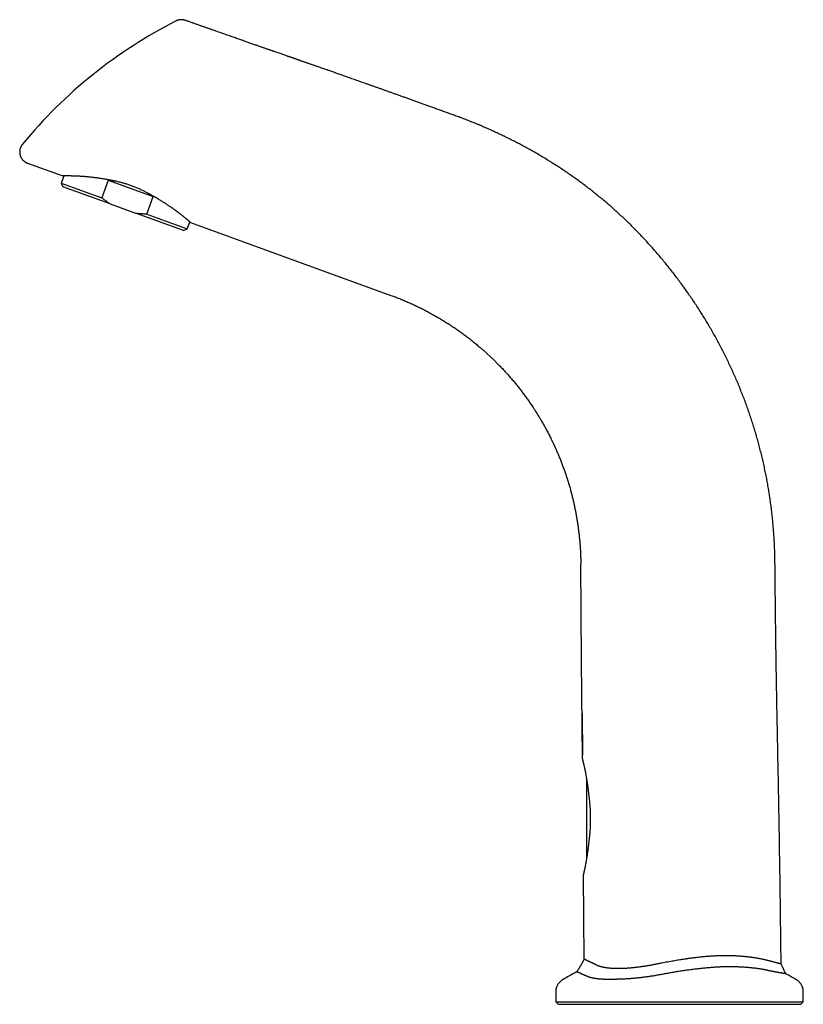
# Model space of a CAD drawing. Header units: millimetres. Extents: x 8 to 822, y 12 to 761.
# Tile 3 of 27: x 27 to 190, y 538 to 743. Entities that reach past the tile are written whole.
import ezdxf

# ---------------------------------------------------------------- set-up
doc = ezdxf.new("R2010")
doc.units = ezdxf.units.MM

msp = doc.modelspace()

# ---------------------------------------------------------------- linework, layer by layer
at = {"color": 7, "linetype": 'Continuous', "lineweight": 30}
for p, q in [((61.86, 742.89), (61.86, 742.89)), ((61.86, 742.89), (61.86, 742.89)), ((29.02, 713.16), (36.33, 710.5)), ((36.53, 710.47), (36.01, 709.04)), ((36.33, 710.5), (36.53, 710.47)), ((45.78, 709.64), (44.45, 705.97)), ((45.78, 709.64), (55.13, 706.23)), ((36.01, 709.04), (36.37, 708.27)), ((36.01, 709.04), (44.45, 705.97)), ((46.2, 704.7), (36.37, 708.27)), ((53.8, 702.57), (55.13, 706.23)), ((46.2, 704.7), (51.64, 702.72)), ((61.46, 699.14), (51.64, 702.72)), ((53.8, 702.57), (62.23, 699.5)), ((61.46, 699.14), (62.23, 699.5)), ((62.23, 699.5), (62.75, 700.92)), ((62.75, 700.92), (62.92, 700.82)), ((62.92, 700.82), (104.61, 685.65)), ((134.16, 662.32), (134.34, 662.06)), ((134.79, 661.35), (134.97, 661.07)), ((138.11, 655.39), (138.24, 655.12)), ((144.36, 598.62), (144.44, 589.97)), ((144.44, 589.33), (144.44, 589.33)), ((145.34, 568.67), (145.34, 585.06)), ((146.14, 574.92), (146.14, 578.5)), ((138.88, 538.58), (139.38, 538.08)), ((138.88, 538.58), (190.38, 538.58)), ((139.38, 538.08), (189.88, 538.08)), ((189.88, 538.08), (190.38, 538.58))]:
    msp.add_line(p, q, dxfattribs=at)
at = {"color": 7, "linetype": 'Continuous', "lineweight": 30, "flags": 128}
for points in [[(144.44, 589.33), (144.27, 609.56), (144.09, 629.79)], [(144.81, 547.49), (144.73, 556.22), (144.66, 564.95)]]:
    msp.add_lwpolyline(points, dxfattribs=at)
at = {"color": 7, "linetype": 'Continuous', "lineweight": 30}
for centre, radius, start, end in [((105.23, 653.64), 100, 116.9586, 140.6078), ((145.94, 568.67), 0.6, 180, 196.6723)]:
    msp.add_arc(centre, radius, start, end, dxfattribs=at)
for start_param, end_param in [(1.819471, 1.935516), (1.206076, 1.294795)]:
    msp.add_ellipse((47.87, 700.85), major_axis=(13.11, -4.77), ratio=0.578947, start_param=start_param, end_param=end_param, dxfattribs=at)
for points, knots in [([(61.86, 742.89), (61.81, 742.91), (61.72, 742.94), (61.59, 742.97), (61.46, 743), (61.35, 743.02), (61.26, 743.03), (61.18, 743.03), (61.11, 743.04), (61.06, 743.04), (61.01, 743.04), (60.95, 743.04), (60.89, 743.03), (60.81, 743.03), (60.72, 743.02), (60.63, 743.01), (60.52, 742.99), (60.41, 742.96), (60.29, 742.93), (60.16, 742.89), (60.02, 742.83), (59.94, 742.79), (59.89, 742.77)], [0, 0, 0, 0, 0.07329, 0.14118, 0.203413, 0.259791, 0.310171, 0.345482, 0.376992, 0.40468, 0.428573, 0.453272, 0.486099, 0.523976, 0.566872, 0.614739, 0.667507, 0.725072, 0.787301, 0.854017, 0.925005, 1, 1, 1, 1]), ([(118.2, 722.97), (117.89, 723.08), (117.29, 723.3), (116.38, 723.63), (115.49, 723.96), (114.61, 724.27), (113.75, 724.59), (112.91, 724.89), (112.1, 725.18), (111.32, 725.46), (110.55, 725.74), (109.79, 726.01), (109.04, 726.28), (108.3, 726.55), (107.57, 726.81), (106.86, 727.07), (106.15, 727.32), (105.47, 727.56), (104.79, 727.81), (104.13, 728.04), (103.48, 728.27), (102.84, 728.5), (102.21, 728.73), (101.58, 728.95), (100.96, 729.17), (100.36, 729.38), (99.77, 729.59), (99.19, 729.8), (98.63, 729.99), (98.08, 730.19), (97.54, 730.38), (97, 730.57), (96.47, 730.76), (95.96, 730.94), (95.45, 731.12), (94.96, 731.29), (94.47, 731.46), (94.01, 731.62), (93.56, 731.78), (93.14, 731.93), (92.72, 732.08), (92.32, 732.22), (91.92, 732.36), (91.51, 732.5), (91.09, 732.65), (90.67, 732.8), (90.25, 732.94), (89.87, 733.07), (89.51, 733.2), (89.17, 733.32), (88.85, 733.43), (88.54, 733.54), (88.24, 733.64), (87.95, 733.74), (87.67, 733.84), (87.41, 733.93), (87.16, 734.02), (86.93, 734.1), (86.71, 734.18), (86.49, 734.25), (86.29, 734.32), (86.09, 734.39), (85.89, 734.46), (85.68, 734.53), (85.5, 734.6), (85.33, 734.65), (85.18, 734.71), (85.05, 734.75), (84.93, 734.79), (84.82, 734.83), (84.73, 734.87), (84.63, 734.9), (84.53, 734.93), (84.41, 734.98), (84.25, 735.03), (84.06, 735.1), (83.86, 735.17), (83.66, 735.24), (83.46, 735.3), (83.27, 735.37), (83.08, 735.44), (82.82, 735.53), (82.51, 735.64), (82.14, 735.77), (81.75, 735.9), (81.34, 736.05), (80.9, 736.2), (80.54, 736.33), (80.26, 736.42), (80.06, 736.49), (79.86, 736.56), (79.65, 736.64), (79.42, 736.72), (79.18, 736.8), (78.93, 736.89), (78.66, 736.98), (78.39, 737.08), (78.1, 737.18), (77.79, 737.28), (77.47, 737.4), (77.13, 737.52), (76.78, 737.64), (76.41, 737.77), (76.03, 737.9), (75.65, 738.04), (75.26, 738.17), (74.86, 738.31), (74.46, 738.45), (74.04, 738.6), (73.61, 738.75), (73.17, 738.9), (72.72, 739.06), (72.26, 739.23), (71.79, 739.39), (71.3, 739.56), (70.81, 739.73), (70.31, 739.91), (69.8, 740.09), (69.28, 740.27), (68.74, 740.46), (68.19, 740.66), (67.62, 740.86), (67.05, 741.06), (66.46, 741.27), (65.87, 741.47), (65.27, 741.69), (64.66, 741.9), (64.04, 742.12), (63.4, 742.35), (62.74, 742.58), (62.23, 742.76), (61.93, 742.87), (61.86, 742.89)], [0, 0, 0, 0, 0.016307, 0.032391, 0.04825, 0.063886, 0.079297, 0.094484, 0.108598, 0.122513, 0.136229, 0.149745, 0.163062, 0.17618, 0.189098, 0.201817, 0.214337, 0.226657, 0.238564, 0.250278, 0.2618, 0.273129, 0.284467, 0.295605, 0.306544, 0.317283, 0.327824, 0.337981, 0.347947, 0.35772, 0.367301, 0.376879, 0.386256, 0.395433, 0.40441, 0.413187, 0.421764, 0.43014, 0.43787, 0.445422, 0.452795, 0.459989, 0.467004, 0.473841, 0.481668, 0.489247, 0.496578, 0.503661, 0.509774, 0.51569, 0.521408, 0.526928, 0.532249, 0.537373, 0.542299, 0.547026, 0.551336, 0.555466, 0.559418, 0.563191, 0.566785, 0.570201, 0.573997, 0.577544, 0.580844, 0.583895, 0.586409, 0.588725, 0.590843, 0.592764, 0.594486, 0.596114, 0.597834, 0.599653, 0.602759, 0.606114, 0.609718, 0.61357, 0.616772, 0.620128, 0.623621, 0.627177, 0.633656, 0.640303, 0.647117, 0.654098, 0.662115, 0.670342, 0.673631, 0.677022, 0.680609, 0.684392, 0.688455, 0.692722, 0.697194, 0.70187, 0.706751, 0.711835, 0.717125, 0.722945, 0.728994, 0.735273, 0.74178, 0.748516, 0.755481, 0.762258, 0.769238, 0.776422, 0.78381, 0.791401, 0.799195, 0.807193, 0.815394, 0.823799, 0.832408, 0.84106, 0.849909, 0.858955, 0.868196, 0.877807, 0.887622, 0.89764, 0.907861, 0.918285, 0.928722, 0.939354, 0.950183, 0.961208, 0.972659, 0.984315, 0.996175, 1, 1, 1, 1]), ([(155.35, 699.43), (155.08, 699.7), (154.54, 700.24), (153.71, 701.05), (152.88, 701.85), (152.03, 702.63), (151.18, 703.41), (150.33, 704.16), (149.48, 704.89), (148.65, 705.6), (147.81, 706.29), (146.95, 706.98), (146.09, 707.66), (145.22, 708.33), (144.35, 708.99), (143.46, 709.63), (142.57, 710.27), (141.68, 710.9), (140.78, 711.51), (139.89, 712.11), (138.99, 712.7), (138.05, 713.29), (137.09, 713.89), (136.09, 714.49), (135.09, 715.09), (134.08, 715.66), (133.07, 716.23), (132.07, 716.77), (131.08, 717.3), (130.11, 717.8), (129.13, 718.29), (128.15, 718.77), (127.16, 719.24), (126.17, 719.7), (125.18, 720.15), (124.18, 720.59), (123.18, 721.02), (122.18, 721.43), (121.18, 721.84), (120.19, 722.23), (119.2, 722.61), (118.53, 722.85), (118.2, 722.97)], [0, 0, 0, 0, 0.025978, 0.051984, 0.078017, 0.104074, 0.130155, 0.156258, 0.180889, 0.205537, 0.230201, 0.254881, 0.279575, 0.304281, 0.328999, 0.353727, 0.37846, 0.403198, 0.427496, 0.451796, 0.476096, 0.500394, 0.526631, 0.552862, 0.579086, 0.605302, 0.631507, 0.6577, 0.682384, 0.707059, 0.731722, 0.756372, 0.781007, 0.805625, 0.830224, 0.854803, 0.879359, 0.903892, 0.92796, 0.952003, 0.976016, 1, 1, 1, 1]), ([(27.94, 717.1), (27.91, 717.06), (27.85, 716.98), (27.77, 716.86), (27.69, 716.73), (27.62, 716.59), (27.55, 716.44), (27.5, 716.29), (27.45, 716.13), (27.41, 715.97), (27.39, 715.8), (27.38, 715.62), (27.37, 715.44), (27.39, 715.26), (27.41, 715.08), (27.45, 714.9), (27.5, 714.73), (27.56, 714.56), (27.64, 714.39), (27.72, 714.24), (27.82, 714.09), (27.92, 713.95), (28.04, 713.82), (28.16, 713.69), (28.29, 713.58), (28.42, 713.47), (28.57, 713.38), (28.72, 713.29), (28.87, 713.22), (28.97, 713.18), (29.02, 713.16)], [0, 0, 0, 0, 0.030471, 0.061819, 0.094023, 0.127055, 0.160881, 0.194831, 0.229454, 0.264692, 0.300479, 0.337488, 0.374911, 0.412656, 0.450631, 0.488735, 0.526869, 0.564933, 0.602825, 0.64045, 0.677714, 0.714529, 0.750815, 0.786499, 0.821513, 0.859187, 0.895919, 0.931656, 0.96636, 1, 1, 1, 1]), ([(43.15, 710.12), (43.03, 710.14), (42.79, 710.17), (42.42, 710.21), (42.07, 710.26), (41.76, 710.29), (41.48, 710.31), (41.24, 710.34), (41.01, 710.36), (40.78, 710.37), (40.55, 710.39), (40.32, 710.41), (40.1, 710.42), (39.87, 710.43), (39.64, 710.45), (39.39, 710.46), (39.13, 710.47), (38.87, 710.48), (38.62, 710.49), (38.41, 710.49), (38.22, 710.5), (38.07, 710.5), (37.92, 710.5), (37.77, 710.51), (37.63, 710.51), (37.5, 710.51), (37.37, 710.51), (37.24, 710.51), (37.12, 710.51), (37, 710.51), (36.91, 710.51), (36.84, 710.51), (36.77, 710.51), (36.7, 710.51), (36.64, 710.5), (36.58, 710.5), (36.52, 710.5), (36.47, 710.5), (36.43, 710.5), (36.4, 710.5), (36.37, 710.5), (36.35, 710.5), (36.33, 710.5), (36.33, 710.5), (36.33, 710.5)], [0, 0, 0, 0, 0.0306722, 0.061343, 0.0920954, 0.1228472, 0.1447048, 0.1665625, 0.1884632, 0.2103639, 0.2326982, 0.2550324, 0.2774087, 0.299785, 0.3261598, 0.3525527, 0.3832333, 0.4139143, 0.4447098, 0.475505, 0.4974054, 0.5193058, 0.5412494, 0.563193, 0.5856551, 0.6081171, 0.6306284, 0.6531398, 0.6797239, 0.7063258, 0.7244299, 0.7425338, 0.7606683, 0.7788028, 0.8001356, 0.8214713, 0.8428042, 0.8642394, 0.8856773, 0.9071125, 0.9303053, 0.9534982, 0.9767491, 1, 1, 1, 1]), ([(57.32, 705), (57.23, 705.06), (57.04, 705.18), (56.74, 705.37), (56.42, 705.56), (56.08, 705.77), (55.75, 705.96), (55.44, 706.15), (55.14, 706.32), (54.83, 706.49), (54.52, 706.67), (54.2, 706.84), (53.88, 707.01), (53.57, 707.17), (53.27, 707.32), (52.94, 707.48), (52.6, 707.64), (52.24, 707.81), (51.87, 707.97), (51.51, 708.12), (51.15, 708.26), (50.79, 708.4), (50.43, 708.53), (50.06, 708.66), (49.69, 708.78), (49.33, 708.89), (48.99, 708.99), (48.63, 709.09), (48.24, 709.2), (47.83, 709.3), (47.43, 709.39), (47.05, 709.48), (46.68, 709.56), (46.31, 709.63), (45.93, 709.7), (45.54, 709.77), (45.13, 709.83), (44.73, 709.9), (44.33, 709.96), (43.98, 710.01), (43.67, 710.05), (43.41, 710.09), (43.24, 710.11), (43.15, 710.12)], [0, 0, 0, 0, 0.023935, 0.047871, 0.075327, 0.102791, 0.130249, 0.153381, 0.176517, 0.199649, 0.223365, 0.247084, 0.270799, 0.292646, 0.314497, 0.336344, 0.361354, 0.386376, 0.411399, 0.436408, 0.460221, 0.484038, 0.507851, 0.532327, 0.556809, 0.581285, 0.603021, 0.624756, 0.651705, 0.67866, 0.705609, 0.730147, 0.754695, 0.779244, 0.803783, 0.831358, 0.85894, 0.886516, 0.914826, 0.943135, 0.96209, 0.981047, 1, 1, 1, 1]), ([(46.2, 704.7), (46.12, 704.75), (45.97, 704.84), (45.74, 704.99), (45.52, 705.15), (45.3, 705.31), (45.08, 705.47), (44.87, 705.63), (44.65, 705.8), (44.51, 705.92), (44.45, 705.97)], [0, 0, 0, 0, 0.124657, 0.249314, 0.374119, 0.498924, 0.624134, 0.749344, 0.874672, 1, 1, 1, 1]), ([(62.92, 700.82), (62.92, 700.82), (62.92, 700.83), (62.91, 700.83), (62.9, 700.84), (62.89, 700.85), (62.86, 700.87), (62.83, 700.9), (62.8, 700.93), (62.76, 700.96), (62.72, 701), (62.67, 701.03), (62.62, 701.07), (62.56, 701.13), (62.49, 701.19), (62.39, 701.27), (62.29, 701.36), (62.19, 701.45), (62.09, 701.53), (62.01, 701.6), (61.91, 701.68), (61.82, 701.76), (61.71, 701.84), (61.61, 701.93), (61.49, 702.02), (61.37, 702.12), (61.23, 702.23), (61.08, 702.34), (60.93, 702.46), (60.78, 702.58), (60.64, 702.69), (60.49, 702.8), (60.34, 702.91), (60.2, 703.02), (60.06, 703.12), (59.93, 703.22), (59.79, 703.32), (59.65, 703.43), (59.48, 703.54), (59.31, 703.67), (59.13, 703.8), (58.93, 703.94), (58.72, 704.08), (58.5, 704.23), (58.28, 704.38), (58.08, 704.52), (57.88, 704.64), (57.7, 704.76), (57.51, 704.88), (57.38, 704.96), (57.32, 705)], [0, 0, 0, 0, 0.018794, 0.037588, 0.056413, 0.075239, 0.097969, 0.120699, 0.143483, 0.166267, 0.185369, 0.204471, 0.223607, 0.242742, 0.270298, 0.297854, 0.325509, 0.353163, 0.372806, 0.392448, 0.412125, 0.431802, 0.451892, 0.471981, 0.492106, 0.512232, 0.535962, 0.559704, 0.582893, 0.606092, 0.626005, 0.645918, 0.66587, 0.685821, 0.702552, 0.719284, 0.736033, 0.752781, 0.773262, 0.793743, 0.814256, 0.834769, 0.858949, 0.883144, 0.905014, 0.926896, 0.945164, 0.963432, 0.981716, 1, 1, 1, 1]), ([(53.8, 702.57), (53.63, 702.57), (53.3, 702.58), (52.88, 702.6), (52.55, 702.62), (52.3, 702.64), (52.05, 702.67), (51.83, 702.69), (51.69, 702.71), (51.64, 702.72)], [0, 0, 0, 0, 0.229969, 0.460111, 0.575475, 0.690839, 0.806315, 0.92179, 1, 1, 1, 1]), ([(184.49, 630), (184.48, 630.4), (184.47, 631.19), (184.44, 632.38), (184.39, 633.56), (184.33, 634.75), (184.26, 635.94), (184.17, 637.12), (184.07, 638.29), (183.95, 639.46), (183.82, 640.64), (183.67, 641.83), (183.51, 643.03), (183.33, 644.23), (183.14, 645.43), (182.93, 646.62), (182.71, 647.82), (182.47, 649.01), (182.21, 650.2), (181.94, 651.39), (181.66, 652.57), (181.36, 653.75), (181.05, 654.93), (180.73, 656.09), (180.39, 657.24), (180.04, 658.39), (179.67, 659.54), (179.29, 660.7), (178.89, 661.86), (178.48, 663.02), (178.05, 664.17), (177.6, 665.31), (177.15, 666.45), (176.68, 667.58), (176.19, 668.71), (175.7, 669.83), (175.18, 670.94), (174.66, 672.05), (174.13, 673.14), (173.58, 674.22), (173.03, 675.28), (172.46, 676.34), (171.88, 677.4), (171.28, 678.46), (170.66, 679.51), (170.04, 680.56), (169.4, 681.6), (168.75, 682.63), (168.08, 683.65), (167.41, 684.66), (166.73, 685.66), (166.03, 686.65), (165.33, 687.63), (164.62, 688.61), (163.9, 689.56), (163.17, 690.51), (162.44, 691.43), (161.7, 692.35), (160.94, 693.26), (160.18, 694.17), (159.39, 695.07), (158.6, 695.97), (157.8, 696.85), (156.99, 697.72), (156.18, 698.58), (155.63, 699.14), (155.35, 699.43)], [0, 0, 0, 0, 0.015344, 0.030721, 0.046129, 0.061568, 0.077037, 0.092258, 0.107507, 0.122781, 0.138081, 0.153718, 0.16938, 0.185065, 0.200773, 0.216502, 0.232252, 0.248022, 0.263776, 0.279548, 0.295336, 0.311139, 0.326957, 0.342505, 0.358063, 0.373628, 0.389201, 0.405097, 0.420998, 0.436903, 0.452811, 0.46872, 0.48463, 0.500538, 0.51641, 0.532279, 0.548143, 0.564003, 0.579855, 0.595417, 0.61097, 0.626514, 0.642047, 0.657885, 0.67371, 0.689523, 0.705323, 0.721109, 0.736879, 0.752632, 0.768333, 0.784015, 0.799677, 0.815316, 0.830933, 0.846247, 0.861537, 0.876801, 0.892038, 0.907558, 0.923047, 0.938505, 0.95393, 0.969322, 0.984679, 1, 1, 1, 1]), ([(104.61, 685.65), (104.9, 685.54), (105.49, 685.33), (106.35, 684.99), (107.22, 684.64), (108.07, 684.27), (108.92, 683.89), (109.76, 683.5), (110.59, 683.1), (111.41, 682.69), (112.23, 682.26), (113.06, 681.82), (113.88, 681.36), (114.69, 680.88), (115.5, 680.4), (116.29, 679.9), (117.09, 679.39), (117.87, 678.86), (118.64, 678.33), (119.41, 677.78), (120.16, 677.22), (120.91, 676.65), (121.65, 676.06), (122.38, 675.47), (123.04, 674.91), (123.64, 674.39), (124.18, 673.92), (124.71, 673.43), (125.15, 673.02), (125.51, 672.68), (125.78, 672.42), (126.05, 672.16), (126.32, 671.89), (126.58, 671.63), (126.76, 671.45), (126.85, 671.36)], [0, 0, 0, 0, 0.034865, 0.069785, 0.104758, 0.139778, 0.174842, 0.209319, 0.24383, 0.278371, 0.312938, 0.348233, 0.383547, 0.418875, 0.454213, 0.489557, 0.524902, 0.560244, 0.595578, 0.630901, 0.666208, 0.701494, 0.736755, 0.771988, 0.807187, 0.834265, 0.861319, 0.888347, 0.915347, 0.929478, 0.9436, 0.957714, 0.971819, 0.985914, 1, 1, 1, 1]), ([(126.85, 671.36), (127.05, 671.15), (127.47, 670.73), (128.08, 670.08), (128.68, 669.42), (129.27, 668.75), (129.85, 668.08), (130.42, 667.4), (130.98, 666.71), (131.53, 666.02), (132.07, 665.31), (132.6, 664.58), (133.13, 663.84), (133.65, 663.09), (134, 662.58), (134.17, 662.31), (134.18, 662.3)], [0, 0, 0, 0, 0.075947, 0.152104, 0.228463, 0.305018, 0.381761, 0.457308, 0.53302, 0.608891, 0.684911, 0.762629, 0.840487, 0.918476, 0.996588, 1, 1, 1, 1]), ([(134.18, 662.3), (134.29, 662.13), (134.56, 661.72), (134.97, 661.07), (135.41, 660.36), (135.84, 659.64), (136.26, 658.92), (136.68, 658.17), (137.1, 657.38), (137.53, 656.56), (137.91, 655.81), (138.14, 655.32), (138.24, 655.11)], [0, 0, 0, 0, 0.076466, 0.177127, 0.277906, 0.378791, 0.479774, 0.580845, 0.692113, 0.803461, 0.914877, 1, 1, 1, 1]), ([(138.24, 655.12), (138.36, 654.86), (138.61, 654.34), (138.96, 653.56), (139.29, 652.78), (139.62, 652.01), (139.93, 651.22), (140.24, 650.43), (140.54, 649.62), (140.84, 648.78), (141.13, 647.9), (141.41, 647.03), (141.67, 646.15), (141.92, 645.27), (142.16, 644.38), (142.38, 643.52), (142.58, 642.68), (142.76, 641.86), (142.93, 641.04), (143.09, 640.22), (143.23, 639.4), (143.37, 638.58), (143.49, 637.75), (143.6, 636.93), (143.7, 636.11), (143.79, 635.29), (143.87, 634.47), (143.93, 633.68), (143.98, 632.92), (144.02, 632.2), (144.06, 631.41), (144.08, 630.71), (144.09, 630.24), (144.09, 630.08), (144.09, 630.04), (144.09, 630), (144.09, 629.95), (144.09, 629.91), (144.09, 629.87), (144.09, 629.83), (144.09, 629.81), (144.09, 629.79)], [0, 0, 0, 0, 0.03345, 0.065652, 0.097858, 0.130067, 0.162275, 0.194478, 0.226675, 0.261786, 0.29688, 0.331953, 0.367002, 0.402021, 0.437008, 0.471957, 0.503958, 0.535922, 0.567845, 0.599724, 0.631557, 0.66334, 0.69507, 0.726745, 0.758362, 0.789918, 0.821409, 0.852834, 0.880431, 0.907972, 0.935455, 0.971642, 0.987531, 0.98909, 0.990649, 0.992208, 0.993767, 0.995326, 0.996884, 0.998442, 1, 1, 1, 1]), ([(185.77, 546.51), (185.74, 548.95), (185.68, 554.01), (185.58, 561.67), (185.46, 569.51), (185.33, 577.35), (185.19, 585.19), (185.05, 592.18), (184.93, 598.31), (184.83, 603.59), (184.74, 608.87), (184.67, 614.16), (184.6, 619.44), (184.54, 624.72), (184.5, 628.24), (184.49, 630)], [0, 0, 0, 0, 0.087787, 0.18164, 0.275514, 0.369386, 0.463269, 0.557175, 0.620433, 0.68369, 0.746945, 0.810202, 0.873462, 0.936727, 1, 1, 1, 1]), ([(145.84, 581.3), (145.83, 581.4), (145.81, 581.6), (145.78, 581.88), (145.76, 582.14), (145.73, 582.39), (145.7, 582.64), (145.67, 582.87), (145.64, 583.08), (145.61, 583.28), (145.59, 583.48), (145.56, 583.7), (145.52, 583.92), (145.49, 584.16), (145.45, 584.39), (145.41, 584.63), (145.37, 584.88), (145.33, 585.16), (145.28, 585.44), (145.23, 585.73), (145.17, 586), (145.13, 586.25), (145.09, 586.46), (145.05, 586.65), (145.01, 586.83), (144.98, 587), (144.94, 587.17), (144.9, 587.34), (144.87, 587.51), (144.83, 587.68), (144.79, 587.85), (144.75, 588.03), (144.71, 588.2), (144.67, 588.37), (144.63, 588.52), (144.6, 588.65), (144.57, 588.77), (144.55, 588.87), (144.53, 588.95), (144.52, 589.02), (144.5, 589.08), (144.49, 589.13), (144.48, 589.18), (144.47, 589.22), (144.46, 589.25), (144.45, 589.28), (144.45, 589.3), (144.45, 589.32), (144.44, 589.33), (144.44, 589.33), (144.44, 589.33)], [0, 0, 0, 0, 0.0228663, 0.0457455, 0.0653824, 0.0850193, 0.1046896, 0.1243599, 0.1408699, 0.1573799, 0.1739104, 0.1904409, 0.2106887, 0.2309365, 0.2512235, 0.2715104, 0.2954428, 0.3193919, 0.3468451, 0.3742983, 0.4018585, 0.4294187, 0.4490362, 0.4686538, 0.4883136, 0.5079734, 0.5281434, 0.5483132, 0.5685341, 0.5887548, 0.6126723, 0.6366136, 0.6641776, 0.6917829, 0.716144, 0.7405049, 0.764997, 0.7894889, 0.8071762, 0.8248635, 0.8426041, 0.8603448, 0.8776991, 0.8950535, 0.9124586, 0.9298637, 0.9473718, 0.9648799, 0.98244, 1, 1, 1, 1]), ([(145.84, 572.1), (145.86, 572.2), (145.88, 572.41), (145.92, 572.72), (145.95, 573.04), (145.99, 573.36), (146.01, 573.69), (146.04, 574.03), (146.07, 574.38), (146.09, 574.72), (146.11, 575.07), (146.12, 575.42), (146.13, 575.77), (146.14, 576.11), (146.14, 576.46), (146.14, 576.81), (146.14, 577.16), (146.13, 577.51), (146.12, 577.87), (146.11, 578.23), (146.09, 578.58), (146.07, 578.92), (146.05, 579.24), (146.03, 579.54), (146, 579.84), (145.98, 580.13), (145.95, 580.43), (145.91, 580.73), (145.88, 581.02), (145.86, 581.21), (145.84, 581.3)], [0, 0, 0, 0, 0.036368, 0.072766, 0.109173, 0.145569, 0.181937, 0.219337, 0.25677, 0.294214, 0.331647, 0.369046, 0.405425, 0.441834, 0.478253, 0.514662, 0.551041, 0.588507, 0.626007, 0.663519, 0.70102, 0.738487, 0.770938, 0.803403, 0.835869, 0.86832, 0.901233, 0.93416, 0.967087, 1, 1, 1, 1]), ([(144.66, 564.95), (144.66, 564.95), (144.66, 564.95), (144.66, 564.95), (144.66, 564.97), (144.67, 564.99), (144.67, 565.01), (144.68, 565.04), (144.68, 565.07), (144.69, 565.11), (144.7, 565.16), (144.71, 565.21), (144.73, 565.26), (144.74, 565.32), (144.76, 565.39), (144.77, 565.47), (144.79, 565.54), (144.81, 565.64), (144.84, 565.77), (144.87, 565.93), (144.91, 566.11), (144.95, 566.29), (144.99, 566.49), (145.04, 566.7), (145.08, 566.92), (145.12, 567.12), (145.15, 567.29), (145.18, 567.42), (145.21, 567.56), (145.23, 567.7), (145.26, 567.85), (145.29, 568.04), (145.34, 568.3), (145.39, 568.61), (145.44, 568.94), (145.5, 569.28), (145.54, 569.61), (145.59, 569.92), (145.63, 570.21), (145.67, 570.51), (145.71, 570.82), (145.74, 571.13), (145.78, 571.45), (145.81, 571.77), (145.83, 571.99), (145.84, 572.1)], [0, 0, 0, 0, 0.016995, 0.03399, 0.051027, 0.068063, 0.085293, 0.102523, 0.119796, 0.137069, 0.154652, 0.172234, 0.189861, 0.207488, 0.225318, 0.243147, 0.261022, 0.278896, 0.307924, 0.336997, 0.366307, 0.395619, 0.425094, 0.45457, 0.484266, 0.513999, 0.530359, 0.54672, 0.563103, 0.579486, 0.595968, 0.61245, 0.645456, 0.678767, 0.712121, 0.745668, 0.779257, 0.806668, 0.834101, 0.861652, 0.889203, 0.916838, 0.944474, 0.972227, 1, 1, 1, 1]), ([(144.81, 547.49), (144.8, 547.47), (144.76, 547.41), (144.71, 547.31), (144.65, 547.2), (144.59, 547.1), (144.54, 547), (144.5, 546.92), (144.46, 546.86), (144.43, 546.81), (144.41, 546.78), (144.4, 546.75), (144.39, 546.74), (144.39, 546.73), (144.38, 546.72), (144.38, 546.71), (144.37, 546.7), (144.36, 546.68), (144.34, 546.65), (144.32, 546.61), (144.29, 546.56), (144.25, 546.5), (144.21, 546.42), (144.16, 546.33), (144.1, 546.23), (144.04, 546.12), (143.96, 545.99), (143.88, 545.85), (143.79, 545.7), (143.7, 545.54), (143.59, 545.37), (143.48, 545.18), (143.37, 545.01), (143.31, 544.9), (143.28, 544.85)], [0, 0, 0, 0, 0.022792, 0.06921, 0.11187, 0.149113, 0.182985, 0.213509, 0.240705, 0.255119, 0.268337, 0.278937, 0.282821, 0.285991, 0.288449, 0.290904, 0.29554, 0.303135, 0.313427, 0.326409, 0.34704, 0.372084, 0.401515, 0.4353, 0.473403, 0.515782, 0.562386, 0.615562, 0.673225, 0.735297, 0.801694, 0.872322, 0.945712, 1, 1, 1, 1]), ([(147.29, 546.3), (147.27, 546.31), (147.22, 546.33), (147.12, 546.37), (147.01, 546.43), (146.87, 546.49), (146.73, 546.55), (146.58, 546.62), (146.43, 546.69), (146.3, 546.75), (146.18, 546.81), (146.06, 546.87), (145.95, 546.92), (145.86, 546.96), (145.77, 547), (145.69, 547.05), (145.61, 547.08), (145.54, 547.12), (145.46, 547.16), (145.39, 547.19), (145.31, 547.23), (145.22, 547.28), (145.14, 547.32), (145.08, 547.35), (145.03, 547.38), (144.99, 547.4), (144.96, 547.42), (144.92, 547.43), (144.89, 547.45), (144.86, 547.46), (144.84, 547.48), (144.83, 547.48), (144.82, 547.49), (144.81, 547.49), (144.81, 547.49), (144.81, 547.49)], [0, 0, 0, 0, 0.014855, 0.029712, 0.059431, 0.089154, 0.118883, 0.156963, 0.195052, 0.227716, 0.26038, 0.293065, 0.32575, 0.35306, 0.38037, 0.407693, 0.435015, 0.462514, 0.490012, 0.517523, 0.545034, 0.594847, 0.64468, 0.672358, 0.700036, 0.72773, 0.755423, 0.788722, 0.82202, 0.855345, 0.888669, 0.916495, 0.94432, 0.97216, 1, 1, 1, 1]), ([(160.33, 546.6), (160.43, 546.62), (160.64, 546.66), (161.05, 546.74), (161.56, 546.84), (162.18, 546.95), (162.78, 547.06), (163.36, 547.16), (163.91, 547.26), (164.45, 547.34), (164.96, 547.43), (165.47, 547.5), (165.95, 547.57), (166.39, 547.64), (166.8, 547.69), (167.21, 547.75), (167.64, 547.8), (168.08, 547.85), (168.53, 547.91), (168.98, 547.96), (169.44, 548), (169.9, 548.05), (170.37, 548.09), (170.84, 548.12), (171.31, 548.15), (171.78, 548.18), (172.25, 548.21), (172.72, 548.23), (173.18, 548.24), (173.64, 548.25), (174.1, 548.26), (174.55, 548.26), (174.99, 548.25), (175.42, 548.24), (175.84, 548.23), (176.25, 548.21), (176.66, 548.19), (177.07, 548.16), (177.46, 548.13), (177.86, 548.1), (178.25, 548.06), (178.63, 548.02), (179.01, 547.98), (179.38, 547.93), (179.76, 547.88), (180.13, 547.83), (180.51, 547.77), (180.88, 547.7), (181.24, 547.64), (181.59, 547.57), (181.93, 547.5), (182.26, 547.43), (182.48, 547.38), (182.59, 547.35)], [0, 0, 0, 0, 0.012165, 0.024333, 0.048677, 0.073029, 0.09739, 0.120214, 0.143044, 0.16362, 0.184196, 0.204792, 0.225388, 0.242198, 0.259008, 0.27583, 0.292652, 0.311416, 0.33018, 0.348961, 0.367741, 0.387584, 0.407427, 0.42729, 0.447152, 0.467673, 0.488194, 0.508737, 0.529281, 0.549561, 0.569842, 0.590144, 0.610447, 0.629923, 0.6494, 0.668896, 0.688391, 0.707673, 0.726961, 0.746253, 0.765552, 0.784712, 0.803872, 0.823049, 0.842227, 0.862366, 0.882505, 0.902663, 0.922822, 0.942109, 0.961395, 0.980698, 1, 1, 1, 1]), ([(182.59, 547.35), (182.66, 547.33), (182.78, 547.3), (182.96, 547.25), (183.17, 547.2), (183.4, 547.14), (183.64, 547.07), (183.87, 547.01), (184.07, 546.96), (184.27, 546.91), (184.45, 546.86), (184.63, 546.81), (184.79, 546.77), (184.94, 546.73), (185.06, 546.7), (185.16, 546.67), (185.24, 546.65), (185.32, 546.63), (185.36, 546.62), (185.38, 546.61)], [0, 0, 0, 0, 0.048093, 0.09619, 0.144282, 0.216721, 0.289159, 0.355015, 0.420871, 0.486992, 0.553113, 0.620083, 0.687053, 0.754322, 0.821591, 0.866148, 0.910706, 0.955353, 1, 1, 1, 1]), ([(186.72, 544.44), (186.72, 544.44), (186.72, 544.44), (186.71, 544.44), (186.69, 544.45), (186.66, 544.45), (186.64, 544.45), (186.61, 544.46), (186.57, 544.46), (186.53, 544.47), (186.47, 544.48), (186.41, 544.49), (186.35, 544.5), (186.28, 544.51), (186.2, 544.52), (186.12, 544.53), (186.04, 544.55), (185.95, 544.56), (185.85, 544.58), (185.75, 544.6), (185.63, 544.62), (185.51, 544.64), (185.37, 544.66), (185.23, 544.69), (185.06, 544.72), (184.89, 544.75), (184.7, 544.78), (184.5, 544.82), (184.29, 544.86), (184.07, 544.9), (183.84, 544.95), (183.6, 545), (183.35, 545.05), (183.12, 545.1), (182.92, 545.15), (182.75, 545.19), (182.57, 545.23), (182.4, 545.27), (182.25, 545.3), (182.14, 545.32), (182.05, 545.33), (181.91, 545.36), (181.7, 545.39), (181.43, 545.43), (181.15, 545.47), (180.87, 545.51), (180.58, 545.55), (180.28, 545.59), (179.97, 545.62), (179.66, 545.65), (179.35, 545.68), (179.04, 545.71), (178.73, 545.73), (178.41, 545.76), (178.08, 545.78), (177.73, 545.8), (177.36, 545.82), (176.99, 545.84), (176.61, 545.85), (176.21, 545.86), (175.81, 545.87), (175.41, 545.88), (175, 545.88), (174.61, 545.88), (174.21, 545.87), (173.81, 545.86), (173.41, 545.85), (173.01, 545.84), (172.61, 545.82), (172.2, 545.79), (171.79, 545.77), (171.37, 545.74), (170.94, 545.7), (170.5, 545.67), (170.08, 545.63), (169.65, 545.58), (169.23, 545.54), (168.81, 545.49), (168.38, 545.44), (167.94, 545.39), (167.49, 545.33), (167.04, 545.28), (166.59, 545.22), (166.13, 545.15), (165.67, 545.09), (165.22, 545.02), (164.75, 544.95), (164.29, 544.88), (163.82, 544.81), (163.35, 544.73), (162.89, 544.65), (162.41, 544.57), (161.94, 544.48), (161.47, 544.4), (161.02, 544.31), (160.57, 544.23), (160.15, 544.15), (159.72, 544.07), (159.3, 544), (158.89, 543.94), (158.51, 543.88), (158.13, 543.82), (157.76, 543.77), (157.4, 543.72), (157.06, 543.67), (156.75, 543.64), (156.47, 543.6), (156.19, 543.57), (155.91, 543.54), (155.64, 543.51), (155.36, 543.49), (155.09, 543.46), (154.82, 543.44), (154.55, 543.42), (154.24, 543.4), (153.89, 543.38), (153.5, 543.35), (153.12, 543.33), (152.74, 543.32), (152.36, 543.3), (151.99, 543.29), (151.68, 543.28), (151.44, 543.27), (151.24, 543.27), (151.02, 543.26), (150.78, 543.26), (150.5, 543.26), (150.19, 543.26), (149.84, 543.26), (149.56, 543.26), (149.34, 543.26), (149.17, 543.27), (149, 543.27), (148.83, 543.28), (148.66, 543.29), (148.47, 543.3), (148.27, 543.31), (148.05, 543.33), (147.85, 543.34), (147.64, 543.37), (147.45, 543.39), (147.28, 543.41), (147.12, 543.44), (146.99, 543.46), (146.86, 543.48), (146.71, 543.51), (146.56, 543.54), (146.39, 543.58), (146.23, 543.62), (146.07, 543.66), (145.93, 543.71), (145.79, 543.75), (145.66, 543.8), (145.52, 543.86), (145.38, 543.92), (145.22, 543.99), (145.07, 544.05), (144.92, 544.11), (144.78, 544.17), (144.64, 544.23), (144.5, 544.29), (144.38, 544.34), (144.27, 544.4), (144.16, 544.45), (144.06, 544.49), (143.96, 544.54), (143.86, 544.59), (143.75, 544.64), (143.66, 544.68), (143.58, 544.71), (143.52, 544.73), (143.48, 544.75), (143.44, 544.77), (143.4, 544.79), (143.37, 544.8), (143.34, 544.82), (143.32, 544.83), (143.3, 544.84), (143.29, 544.85), (143.28, 544.85), (143.28, 544.85), (143.28, 544.85), (143.28, 544.85)], [0, 0, 0, 0, 0.003943, 0.009128, 0.014313, 0.018222, 0.022131, 0.026045, 0.029959, 0.034845, 0.039733, 0.044257, 0.048782, 0.053314, 0.057846, 0.062042, 0.066237, 0.07044, 0.074642, 0.079301, 0.08396, 0.088629, 0.093298, 0.098399, 0.103505, 0.108964, 0.114424, 0.119883, 0.125387, 0.130892, 0.136396, 0.142061, 0.147728, 0.153394, 0.156831, 0.160268, 0.163708, 0.167148, 0.170587, 0.172374, 0.174162, 0.175951, 0.181312, 0.186991, 0.19267, 0.198352, 0.204033, 0.210037, 0.216041, 0.222048, 0.228056, 0.233912, 0.239768, 0.245627, 0.251487, 0.258112, 0.264737, 0.271367, 0.277998, 0.28496, 0.291921, 0.298887, 0.305854, 0.312516, 0.319178, 0.325845, 0.332512, 0.339135, 0.345758, 0.352385, 0.359012, 0.365967, 0.372921, 0.37988, 0.38684, 0.393494, 0.400148, 0.406807, 0.413466, 0.42041, 0.427356, 0.434309, 0.441263, 0.448222, 0.455181, 0.462146, 0.469113, 0.476144, 0.483176, 0.490214, 0.497251, 0.504294, 0.511336, 0.518382, 0.52543, 0.531732, 0.538035, 0.544357, 0.550679, 0.556445, 0.562216, 0.567535, 0.572855, 0.57819, 0.583526, 0.587627, 0.591728, 0.595839, 0.599949, 0.604002, 0.608055, 0.612108, 0.616182, 0.620257, 0.624331, 0.630335, 0.636344, 0.642374, 0.648405, 0.654455, 0.660505, 0.666578, 0.669616, 0.672655, 0.676822, 0.68099, 0.685157, 0.691425, 0.697692, 0.703827, 0.706896, 0.709965, 0.713412, 0.716859, 0.720312, 0.723766, 0.728409, 0.733052, 0.737695, 0.742369, 0.747045, 0.751719, 0.75525, 0.758781, 0.762317, 0.765854, 0.770946, 0.776041, 0.781152, 0.786262, 0.791384, 0.796507, 0.801643, 0.806781, 0.813879, 0.820977, 0.82808, 0.835183, 0.842638, 0.850094, 0.857556, 0.865019, 0.872158, 0.879297, 0.886441, 0.893585, 0.902606, 0.911627, 0.920658, 0.929688, 0.935481, 0.941275, 0.947072, 0.952869, 0.958951, 0.965034, 0.97112, 0.977206, 0.983024, 0.988842, 0.994663, 1, 1, 1, 1]), ([(147.29, 546.3), (147.33, 546.28), (147.42, 546.24), (147.57, 546.17), (147.72, 546.12), (147.88, 546.06), (148.04, 546.01), (148.21, 545.97), (148.38, 545.93), (148.56, 545.88), (148.75, 545.84), (148.93, 545.81), (149.1, 545.78), (149.28, 545.75), (149.5, 545.71), (149.74, 545.68), (150, 545.65), (150.25, 545.63), (150.51, 545.61), (150.76, 545.6), (151.02, 545.58), (151.28, 545.57), (151.55, 545.57), (151.81, 545.57), (152.04, 545.57), (152.29, 545.57), (152.56, 545.58), (152.87, 545.59), (153.19, 545.6), (153.5, 545.62), (153.8, 545.64), (154.1, 545.66), (154.39, 545.69), (154.7, 545.71), (155.01, 545.75), (155.29, 545.78), (155.55, 545.81), (155.82, 545.84), (156.14, 545.88), (156.49, 545.92), (156.84, 545.97), (157.19, 546.02), (157.52, 546.07), (157.84, 546.12), (158.16, 546.17), (158.49, 546.23), (158.81, 546.29), (159.11, 546.35), (159.38, 546.4), (159.66, 546.46), (159.98, 546.52), (160.21, 546.57), (160.33, 546.6)], [0, 0, 0, 0, 0.022281, 0.044571, 0.066859, 0.089137, 0.109238, 0.129342, 0.149442, 0.169822, 0.190206, 0.210585, 0.225943, 0.241301, 0.263596, 0.285902, 0.308208, 0.330502, 0.350664, 0.370829, 0.390991, 0.411464, 0.431941, 0.452414, 0.467844, 0.483274, 0.504873, 0.526481, 0.54809, 0.569688, 0.58918, 0.608676, 0.628168, 0.64793, 0.667695, 0.687457, 0.702346, 0.717234, 0.73924, 0.761256, 0.783273, 0.805279, 0.825157, 0.84504, 0.864919, 0.885089, 0.905262, 0.925432, 0.940627, 0.955821, 0.97791, 1, 1, 1, 1]), ([(185.38, 546.61), (185.41, 546.6), (185.46, 546.59), (185.52, 546.57), (185.58, 546.56), (185.62, 546.55), (185.66, 546.54), (185.69, 546.53), (185.72, 546.52), (185.74, 546.52), (185.75, 546.51), (185.77, 546.51), (185.77, 546.51), (185.77, 546.51), (185.77, 546.51)], [0, 0, 0, 0, 0.096998, 0.193997, 0.291219, 0.388441, 0.468299, 0.548187, 0.628244, 0.7083, 0.788478, 0.868656, 0.949002, 1, 1, 1, 1]), ([(186.72, 544.44), (186.67, 544.54), (186.57, 544.77), (186.41, 545.12), (186.24, 545.48), (186.09, 545.82), (185.94, 546.14), (185.84, 546.37), (185.78, 546.49), (185.77, 546.51)], [0, 0, 0, 0, 0.147553, 0.328711, 0.503662, 0.672223, 0.825153, 0.972137, 1, 1, 1, 1]), ([(143.28, 544.85), (142.8, 544.59), (141.97, 544.13), (141.1, 543.64), (140.65, 543.4), (140.53, 543.33), (140.42, 543.27), (140.31, 543.2), (140.2, 543.14), (140.1, 543.07), (139.98, 542.97), (139.85, 542.86), (139.7, 542.72), (139.57, 542.56), (139.44, 542.4), (139.32, 542.22), (139.22, 542.04), (139.13, 541.86), (139.06, 541.68), (139, 541.5), (138.95, 541.32), (138.92, 541.14), (138.89, 540.95), (138.88, 540.79), (138.88, 540.63), (138.88, 540.48), (138.88, 540.33), (138.88, 540.17), (138.88, 540.02), (138.88, 539.86), (138.88, 539.71), (138.88, 539.28), (138.88, 538.9), (138.88, 538.58)], [0, 0, 0, 0, 0.190301, 0.335667, 0.351983, 0.3683, 0.384442, 0.398591, 0.412883, 0.427309, 0.441858, 0.465654, 0.489694, 0.513925, 0.53829, 0.562733, 0.587195, 0.611616, 0.633917, 0.656092, 0.678097, 0.699892, 0.721438, 0.742701, 0.758589, 0.776759, 0.79493, 0.813101, 0.831272, 0.849442, 0.867613, 0.885784, 1, 1, 1, 1]), ([(190.38, 538.58), (190.38, 539.1), (190.38, 539.69), (190.38, 540.33), (190.38, 540.51), (190.38, 540.67), (190.37, 540.84), (190.36, 540.99), (190.34, 541.15), (190.3, 541.31), (190.26, 541.48), (190.2, 541.66), (190.13, 541.84), (190.05, 542.01), (189.96, 542.18), (189.86, 542.34), (189.75, 542.49), (189.63, 542.63), (189.51, 542.76), (189.38, 542.88), (189.27, 542.97), (189.17, 543.05), (189.09, 543.11), (189.01, 543.16), (188.93, 543.21), (188.84, 543.26), (188.75, 543.31), (188.65, 543.37), (188.39, 543.52), (187.79, 543.85), (187.18, 544.19), (186.77, 544.41), (186.72, 544.44)], [0, 0, 0, 0, 0.205458, 0.22852, 0.251581, 0.273906, 0.293977, 0.314296, 0.334842, 0.355587, 0.380007, 0.40462, 0.429376, 0.454229, 0.479129, 0.504023, 0.527447, 0.55078, 0.573983, 0.597014, 0.619838, 0.632673, 0.645423, 0.658083, 0.670647, 0.68311, 0.69722, 0.711602, 0.725984, 0.816386, 0.977817, 1, 1, 1, 1])]:
    msp.add_open_spline(points, degree=3, knots=knots, dxfattribs=at)

doc.saveas('drawing.dxf')
